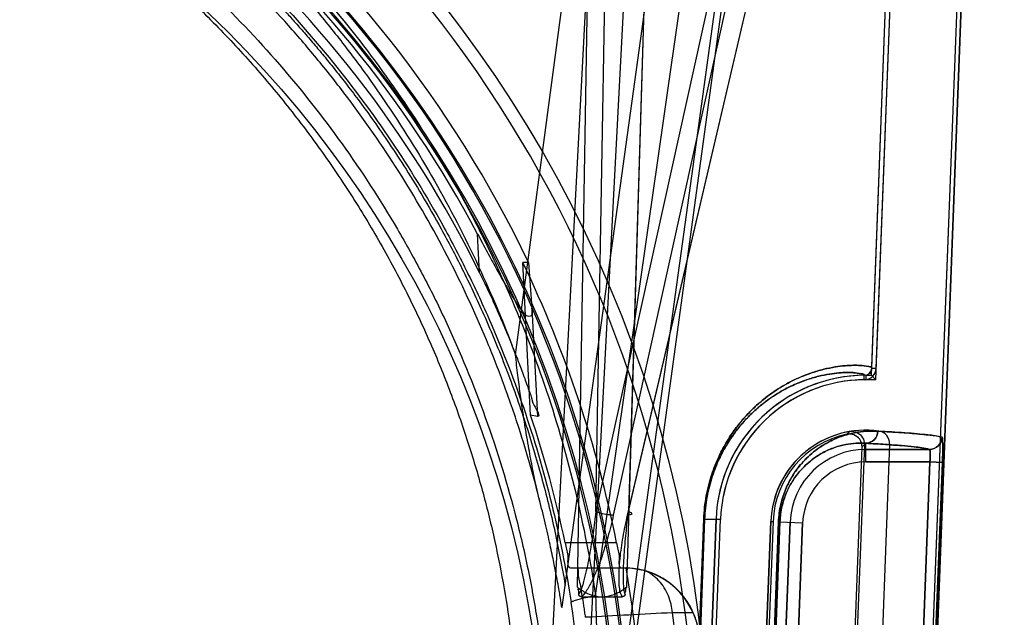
# Model space of a CAD drawing. Header units: millimetres. Extents: x 0 to 297, y 0 to 210.
# Tile 186 of 256: x 56.796 to 56.992, y 158.487 to 158.606. Entities that reach past the tile are written whole.
import ezdxf

# ---------------------------------------------------------------- set-up
doc = ezdxf.new("R2010")
doc.units = ezdxf.units.MM
doc.header["$LTSCALE"] = 16.335
doc.layers.get('0').update_dxf_attribs({"linetype": 'CONTINUOUS'})
for name, color, linetype in [('AXES_REF', 7, 'CONTINUOUS'), ('INTFCLR_1', 7, 'CONTINUOUS'), ('INTFCLR_144815', 7, 'CONTINUOUS'), ('INTFCLR_72935', 7, 'CONTINUOUS')]:
    doc.layers.add(name, color=color, linetype=linetype)

msp = doc.modelspace()

# ---------------------------------------------------------------- linework, layer by layer
at = {"color": 7, "linetype": 'Continuous'}
for radius in [4.8479140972, 4.8475, 4.8164570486]:
    msp.add_circle((57.445730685, 154.9564782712), radius, dxfattribs=at)
msp.add_arc((57.445730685, 154.9564782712), 4.8, 278.2771290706, 261.7228709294, dxfattribs=at)
at = {"layer": 'AXES_REF', "color": 9, "linetype": 'Continuous'}
msp.add_circle((57.445730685, 154.9564782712), 4.4222561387, dxfattribs=at)
at = {"layer": 'INTFCLR_1', "color": 6, "linetype": 'Continuous'}
for p, q in [((56.986436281, 158.7207297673), (56.9604852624, 158.0414880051)), ((56.98731675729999, 158.7206826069), (56.9613668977, 158.0414711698)), ((56.9652828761, 158.5368642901), (56.9723365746, 158.7214877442)), ((56.9661638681, 158.5368306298), (56.9732170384, 158.7214402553)), ((56.96882851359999, 158.5217950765), (56.9630006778, 158.3692573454)), ((56.9298093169, 158.3868012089), (56.9343940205, 158.5068012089)), ((56.9306909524, 158.3867843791), (56.9352756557, 158.5067843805)), ((56.9452683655, 158.5064026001), (56.9406836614, 158.3864025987))]:
    msp.add_line(p, q, dxfattribs=at)
at = {"layer": 'INTFCLR_1', "color": 9, "linetype": 'Continuous'}
for p, q in [((56.9652828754, 158.5368642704), (56.9661638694, 158.5368306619)), ((56.96380913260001, 158.5345398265), (56.963799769, 158.5354214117)), ((56.9641134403, 158.5182258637), (56.9641134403, 158.5219361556)), ((56.9641134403, 158.520725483), (56.97675068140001, 158.520725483)), ((56.9768117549, 158.5182258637), (56.9641134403, 158.5182258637)), ((56.9768117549, 158.5182258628), (56.9712633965, 158.3731393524)), ((56.9793076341, 158.5181304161), (56.9737591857, 158.3730439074)), ((56.9793076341, 158.5181304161), (56.9768117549, 158.5182258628)), ((56.9273999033, 158.3869033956), (56.9319668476, 158.5069041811)), ((56.93213973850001, 158.5069041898), (56.927575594, 158.3869034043)), ((56.93213973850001, 158.5069041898), (56.9319668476, 158.5069041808)), ((56.93213973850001, 158.5069041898), (56.9352756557, 158.5067843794)), ((56.9422254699, 158.3863330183), (56.9467943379, 158.5063337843)), ((56.9470691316, 158.5063337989), (56.9425044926, 158.3863330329)), ((56.9444968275, 158.386256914), (56.9490815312, 158.506256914)), ((56.9467943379, 158.5063337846), (56.9470691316, 158.5063337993)), ((56.9469946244, 158.3861614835), (56.9515793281, 158.5061614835)), ((56.9470691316, 158.5063337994), (56.9515793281, 158.5061614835))]:
    msp.add_line(p, q, dxfattribs=at)
msp.add_circle((56.68559089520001, 158.4514782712), 0.215, dxfattribs=at)
at = {"layer": 'INTFCLR_1', "color": 6, "linetype": 'Continuous'}
for centre, radius, start, end in [((56.9637838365, 158.5369214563), 0.0015001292, 270.6085343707, 357.8153197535), ((56.9637838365, 158.5369214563), 0.0023817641, 270.6085426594, 357.8145463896), ((56.9641134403, 158.5056826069), 0.0297404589, 90.6042427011, 177.8120294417), ((56.9641134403, 158.5056826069), 0.028858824, 90.60417744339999, 177.8120271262), ((56.9641134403, 158.5056826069), 0.018858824, 82.21149370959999, 177.8120295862), ((56.9663303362, 158.5218905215), 0.0025, 357.8120301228, 82.21149379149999)]:
    msp.add_arc(centre, radius, start, end, dxfattribs=at)
at = {"layer": 'INTFCLR_1', "color": 9, "linetype": 'Continuous'}
for radius, start, end in [(0.0150428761, 90.00000001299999, 177.8120294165), (0.0125432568, 90.0000000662, 177.8120297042)]:
    msp.add_arc((56.9641134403, 158.5056826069), radius, start, end, dxfattribs=at)
for points, knots in [([(56.5922897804, 158.6501280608), (56.593900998, 158.6509125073), (56.5971549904, 158.6524466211), (56.6037559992, 158.6553578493), (56.6155670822, 158.660039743), (56.6295225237, 158.6643700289), (56.6420319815, 158.6672153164), (56.648402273, 158.6684047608), (56.6520824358, 158.6690171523), (56.6612971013, 158.6704258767), (56.6770795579, 158.6718907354), (56.6957278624, 158.6716556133), (56.7077838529, 158.6705504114), (56.7133500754, 158.6698545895), (56.7170566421, 158.669341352), (56.7270913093, 158.6677491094), (56.7431885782, 158.6641092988), (56.75876869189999, 158.6588556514), (56.7679851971, 158.6550807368), (56.7713005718, 158.6536487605), (56.77620762, 158.6514552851), (56.7865314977, 158.6464471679), (56.8016560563, 158.6376762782), (56.8157461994, 158.6275702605), (56.82433841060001, 158.6204258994), (56.8281928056, 158.6170231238), (56.8307309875, 158.6147283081), (56.83752948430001, 158.6083594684), (56.8479802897, 158.5973571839), (56.860475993, 158.5815013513), (56.8696440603, 158.5673794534), (56.8753926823, 158.5570296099), (56.8785041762, 158.5509390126), (56.88300325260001, 158.5416015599), (56.8889946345, 158.5270449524), (56.8941423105, 158.5101650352), (56.8967238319, 158.4988382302), (56.897776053, 158.4934703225), (56.89844221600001, 158.4898339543), (56.9000998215, 158.4797266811), (56.9014110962, 158.4666604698), (56.9017350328, 158.4534963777), (56.9016447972, 158.4468358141), (56.9015191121, 158.4430048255), (56.9010855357, 158.4335137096), (56.89982085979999, 158.4212627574), (56.8974722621, 158.4082709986), (56.8960647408, 158.4018718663), (56.8951937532, 158.3982391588), (56.8938314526, 158.3928556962), (56.8915623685, 158.3849312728), (56.8869197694, 158.371287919), (56.8813633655, 158.3581538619), (56.8757379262, 158.3471341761), (56.8723284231, 158.3410052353), (56.8670612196, 158.3320439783), (56.8584349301, 158.3191616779), (56.8454012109, 158.303166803), (56.8345454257, 158.2921440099), (56.8268634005, 158.2852178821), (56.821598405, 158.2806946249), (56.8120727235, 158.2730888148), (56.7975734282, 158.2631395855), (56.7852104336, 158.2563339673), (56.7788227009, 158.2532207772)], [0, 0, 0, 0, 0.0078493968, 0.0157556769, 0.0315973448, 0.06348082, 0.0796255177, 0.0877696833, 0.09186257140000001, 0.09596636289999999, 0.128600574, 0.1611442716, 0.177500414, 0.1816059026, 0.1857145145, 0.1938901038, 0.2261064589, 0.2578609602, 0.2657731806, 0.2697286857, 0.2736790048, 0.2893160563, 0.3199691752, 0.350131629, 0.3651446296, 0.3688979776, 0.3726519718, 0.3801321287, 0.4097003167, 0.4390100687, 0.4684423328, 0.4833358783, 0.4908515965, 0.498396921, 0.52873346, 0.5596898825, 0.5755734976, 0.5795998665, 0.5836492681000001, 0.5917658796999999, 0.6244614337, 0.6410489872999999, 0.6494251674, 0.6536350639, 0.6578378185, 0.6910418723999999, 0.7074624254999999, 0.7156483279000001, 0.7197377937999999, 0.7238248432, 0.7399718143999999, 0.7558251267, 0.7869322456, 0.802323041, 0.8100025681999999, 0.8176490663, 0.8478512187, 0.8777971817, 0.9079026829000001, 0.9155006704, 0.9231007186, 0.93830313, 0.9688745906, 1, 1, 1, 1]), ([(56.9319668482, 158.5069041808), (56.9320253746, 158.5084420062), (56.93227651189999, 158.5107206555), (56.9329177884, 158.513640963), (56.9335125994, 158.5156815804), (56.9342007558, 158.5175783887), (56.9351848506, 158.5198481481), (56.9362935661, 158.5219114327), (56.9374927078, 158.5237713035), (56.93865507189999, 158.5253933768), (56.9401321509, 158.5271828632), (56.94194565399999, 158.5290344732), (56.9442250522, 158.5310266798), (56.9469730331, 158.5329706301), (56.9497192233, 158.5344434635), (56.9517640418, 158.5353277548), (56.9535749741, 158.5360036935), (56.95565998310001, 158.5366204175), (56.9579413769, 158.5370872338), (56.9599162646, 158.5373325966), (56.9615429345, 158.5374194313), (56.96318675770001, 158.5374018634), (56.9641586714, 158.5372499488), (56.9652910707, 158.5370778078), (56.9652828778, 158.536864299)], [0, 0, 0, 0, 0.0914897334, 0.1356682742, 0.1776553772, 0.2177539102, 0.2555438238, 0.3246616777, 0.3566771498, 0.3870597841, 0.4432556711, 0.4944258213, 0.5409698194, 0.6230886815, 0.6939116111, 0.7258053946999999, 0.7554777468, 0.8087930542, 0.8548279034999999, 0.893927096, 0.926524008, 0.9529371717, 0.9872975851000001, 1, 1, 1, 1]), ([(56.93213973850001, 158.5069041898), (56.9321955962, 158.5083730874), (56.9324347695, 158.5105494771), (56.9330452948, 158.5133389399), (56.9336114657, 158.5152878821), (56.9342664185, 158.5170993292), (56.9352028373, 158.5192664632), (56.9362578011, 158.5212363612), (56.9373988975, 158.523011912), (56.9385046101, 158.5245597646), (56.9399095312, 158.5262669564), (56.94163446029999, 158.5280329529), (56.94380175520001, 158.5299317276), (56.9464140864, 158.5317831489), (56.949024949, 158.5331842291), (56.9509684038, 158.5340239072), (56.9526887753, 158.5346646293), (56.9546690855, 158.5352475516), (56.9568355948, 158.53568601), (56.9587099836, 158.5359124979), (56.9602544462, 158.5359891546), (56.9618116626, 158.5359604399), (56.9627444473, 158.535818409), (56.96380819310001, 158.535626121), (56.9637997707, 158.5354214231)], [0, 0, 0, 0, 0.09177819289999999, 0.1360881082, 0.178192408, 0.2183940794, 0.2562718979, 0.3255232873, 0.3575871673, 0.3880072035, 0.4442490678, 0.4954336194, 0.5419672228, 0.6240121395, 0.6947155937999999, 0.726539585, 0.7561384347, 0.8093018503, 0.8551871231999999, 0.8941479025, 0.9266236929, 0.9529383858, 0.9872086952, 1, 1, 1, 1]), ([(56.9467943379, 158.5063337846), (56.9468170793, 158.5069310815), (56.946918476, 158.5081081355), (56.9472291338, 158.5098112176), (56.9476703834, 158.5113995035), (56.9482081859, 158.5128448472), (56.9489898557, 158.5145249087), (56.9502515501, 158.5166190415), (56.9519406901, 158.5186273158), (56.9536854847, 158.520194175), (56.9551287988, 158.5212524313), (56.956954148, 158.5223506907), (56.9591780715, 158.5233405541), (56.961776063, 158.524053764), (56.9642009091, 158.5243736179), (56.96575658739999, 158.524381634), (56.9664982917, 158.5243403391)], [0, 0, 0, 0, 0.06040079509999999, 0.1191658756, 0.1746957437, 0.2267596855, 0.2748209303, 0.3617810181, 0.4730365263, 0.5384883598, 0.5983876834, 0.6535967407, 0.7535278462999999, 0.8432420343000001, 0.9249344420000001, 1, 1, 1, 1]), ([(56.9664982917, 158.5243403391), (56.9664748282, 158.5237228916), (56.9659665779, 158.5224729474), (56.9647125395, 158.52193515), (56.9641134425, 158.5219316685)], [0, 0, 0, 0, 0.5077181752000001, 1, 1, 1, 1]), ([(56.97675068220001, 158.520727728), (56.9773718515, 158.5207286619), (56.9786640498, 158.52123615), (56.9792180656, 158.5225075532), (56.9792446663, 158.5231296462)], [0, 0, 0, 0, 0.499400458, 1, 1, 1, 1]), ([(56.9792446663, 158.5231296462), (56.97937765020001, 158.5230907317), (56.9792795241, 158.5223872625), (56.97943027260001, 158.5215229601), (56.9793493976, 158.5199043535), (56.9793317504, 158.5187610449), (56.9793076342, 158.5181304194)], [0, 0, 0, 0, 0.08295233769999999, 0.3005879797, 0.6221864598, 1, 1, 1, 1]), ([(56.9470691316, 158.5063337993), (56.94708893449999, 158.5068547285), (56.9471771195, 158.507881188), (56.9474471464, 158.5093662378), (56.9478306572, 158.510750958), (56.948432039, 158.5123722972), (56.9493179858, 158.5141172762), (56.9505316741, 158.5158613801), (56.951788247, 158.5172664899), (56.9530503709, 158.518400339), (56.9543007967, 158.5193160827), (56.9558803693, 158.5202636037), (56.9578029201, 158.521113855), (56.9600463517, 158.5217183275), (56.9621366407, 158.5219837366), (56.9634757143, 158.5219729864), (56.9641134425, 158.5219316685)], [0, 0, 0, 0, 0.0607750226, 0.1198911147, 0.1757312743, 0.2280597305, 0.3213045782, 0.4029792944, 0.4751147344, 0.540582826, 0.6004245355, 0.6555189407, 0.7550946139, 0.8443399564, 0.9254962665, 1, 1, 1, 1]), ([(56.97675068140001, 158.520725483), (56.97576838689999, 158.5210153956), (56.9738876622, 158.5211971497), (56.970965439, 158.5214919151), (56.96776043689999, 158.521719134), (56.9654032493, 158.5218637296), (56.9641134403, 158.5219361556)], [0, 0, 0, 0, 0.2418473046, 0.4421932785, 0.694948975, 1, 1, 1, 1]), ([(56.97675068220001, 158.520727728), (56.9768246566, 158.520716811), (56.9768561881, 158.5203642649), (56.9769154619, 158.5196428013), (56.9768563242, 158.5188086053), (56.976811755, 158.5182258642)], [0, 0, 0, 0, 0.0888783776, 0.3053307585, 1, 1, 1, 1])]:
    msp.add_open_spline(points, degree=3, knots=knots, dxfattribs=at)
at = {"layer": 'INTFCLR_1', "color": 6, "linetype": 'Continuous'}
msp.add_open_spline([(56.96649854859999, 158.5243403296), (56.9673038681, 158.5242954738), (56.96885858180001, 158.5242046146), (56.9711203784, 158.5240569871), (56.9732224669, 158.5238993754), (56.9751363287, 158.5237357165), (56.97712556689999, 158.5235128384), (56.9784824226, 158.5233526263), (56.9792444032, 158.5231296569)], degree=3, knots=[0, 0, 0, 0, 0.1888411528, 0.3646278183, 0.5306524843, 0.6824449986, 0.8141169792, 1, 1, 1, 1], dxfattribs=at)
at = {"layer": 'INTFCLR_144815', "color": 9, "linetype": 'Continuous'}
for p, q in [((56.9105004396, 158.4917480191), (57.0011728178, 159.1257148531)), ((56.9136916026, 158.45990328), (56.9591470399, 158.7892996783)), ((56.9597853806, 158.7147688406), (56.9140236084, 158.5076554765)), ((56.9168531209, 158.5076554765), (56.965258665, 158.7147688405)), ((56.9559998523, 158.7140000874), (56.9105777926, 158.5084242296)), ((56.9170639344, 158.5084242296), (56.9651101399, 158.7140000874)), ((56.9106078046, 158.7116527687), (56.9068225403, 158.4934464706)), ((56.9105777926, 158.5084242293), (56.9140929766, 158.7115873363)), ((56.9166988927, 158.4934464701), (56.9232508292, 158.7116527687)), ((56.9231724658, 158.7115873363), (56.9170639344, 158.5084242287)), ((56.9489791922, 158.7073362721), (56.9152751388, 158.4601392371)), ((56.8946196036, 158.5395002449), (56.9169510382, 158.7064782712)), ((56.903889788, 158.4894219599), (56.9338427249, 158.7064782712)), ((56.88750641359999, 158.5557512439), (56.8871120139, 158.5634515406)), ((56.897877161, 158.5487322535), (56.89897638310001, 158.5272709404)), ((56.9146757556, 158.5022031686), (56.9044694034, 158.5022031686)), ((56.905543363, 158.4972031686), (56.91731852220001, 158.4972031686)), ((56.9298860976, 158.4882731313), (56.92576447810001, 158.4882918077))]:
    msp.add_line(p, q, dxfattribs=at)
at = {"layer": 'INTFCLR_144815', "color": 6, "linetype": 'Continuous'}
for p, q in [((56.908090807, 158.4562801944), (56.92644391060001, 158.8064782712)), ((56.9005908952, 158.4564782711), (56.9173664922, 158.7765757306)), ((56.8972216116, 158.5578376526), (56.8960616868, 158.5578316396)), ((56.8976137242, 158.5275056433), (56.8960621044, 158.5578316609)), ((56.8972216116, 158.5578376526), (56.8978780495, 158.5487220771)), ((56.8989757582, 158.5272709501), (56.89761412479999, 158.5275056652)), ((56.9173185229, 158.4972031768), (56.9200117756, 158.4967480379)), ((56.9077419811, 158.4914782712), (56.9157795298, 158.4914782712))]:
    msp.add_line(p, q, dxfattribs=at)
for points in [[(56.9077419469, 158.4914782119), (56.9077112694, 158.4914786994), (56.9076816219, 158.491480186), (56.90765299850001, 158.4914826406), (56.9076253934, 158.4914860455), (56.907598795, 158.4914903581), (56.9075731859, 158.491495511), (56.9075485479, 158.4915014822), (56.9075248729, 158.4915082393), (56.90750215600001, 158.4915157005), (56.90748038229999, 158.4915238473), (56.9074595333, 158.4915326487), (56.9074395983, 158.4915420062), (56.9074205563, 158.491551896), (56.9074023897, 158.4915622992), (56.9073850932, 158.4915731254), (56.9073686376, 158.4915843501), (56.9073530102, 158.4915959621), (56.9073382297, 158.4916078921), (56.90732427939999, 158.491620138), (56.9073111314, 158.4916326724), (56.907298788, 158.4916453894), (56.9072872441, 158.4916582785), (56.9072764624, 158.4916713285), (56.9072664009, 158.4916844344), (56.9072570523, 158.491697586), (56.9072483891, 158.4917107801), (56.9072403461, 158.4917239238), (56.9072329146, 158.4917370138), (56.9072260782, 158.4917500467), (56.90721976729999, 158.4917629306), (56.9072139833, 158.4917756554), (56.9072087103, 158.4917882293), (56.9072038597, 158.4918005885), (56.9071994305, 158.491812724), (56.9071954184, 158.4918246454), (56.9071917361, 158.4918363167), (56.9071883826, 158.4918477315), (56.9071853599, 158.4918588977), (56.9071825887, 158.4918698), (56.9071800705, 158.4918804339), (56.9071778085, 158.4918908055), (56.9071757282, 158.4919009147), (56.9071738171, 158.4919107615), (56.9071720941, 158.4919203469), (56.9071705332, 158.491929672), (56.9071691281, 158.4919387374), (56.9071678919, 158.4919475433), (56.9071668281, 158.4919560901)], [(56.916350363, 158.4919268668), (56.9163495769, 158.4919221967), (56.9163487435, 158.4919174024), (56.9163478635, 158.4919124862), (56.9163469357, 158.4919074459), (56.9163459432, 158.4919022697), (56.9163448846, 158.4918969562), (56.9163437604, 158.4918915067), (56.9163425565, 158.4918859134), (56.916341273, 158.491880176), (56.9163399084, 158.4918742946), (56.9163384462, 158.491868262), (56.9163368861, 158.4918620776), (56.9163352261, 158.4918557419), (56.9163334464, 158.4918492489), (56.9163315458, 158.4918425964), (56.9163295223, 158.4918357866), (56.916327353, 158.4918288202), (56.91632503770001, 158.4918216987), (56.916322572, 158.4918144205), (56.9163199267, 158.4918069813), (56.9163170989, 158.4917993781), (56.916314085, 158.4917916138), (56.9163108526, 158.4917836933), (56.9163073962, 158.4917756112), (56.9163037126, 158.4917673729), (56.91629977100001, 158.4917589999), (56.9162955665, 158.491750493), (56.91629109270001, 158.4917418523), (56.9162863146, 158.4917330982), (56.9162812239, 158.4917242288), (56.9162758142, 158.491715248), (56.91627005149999, 158.4917061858), (56.91626392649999, 158.4916970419), (56.91625743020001, 158.4916878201), (56.916250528, 158.4916785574), (56.9162432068, 158.4916692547), (56.9162354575, 158.491659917), (56.91622725, 158.4916505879), (56.916218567, 158.4916412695), (56.9162094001, 158.4916319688), (56.9161997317, 158.491622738), (56.91618954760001, 158.4916135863), (56.91617883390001, 158.491604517), (56.9161675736, 158.4915955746), (56.9161557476, 158.4915867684), (56.9161433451, 158.4915781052), (56.91613036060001, 158.4915696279), (56.916116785, 158.491561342), (56.9161025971, 158.4915532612), (56.9160877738, 158.4915454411), (56.9160722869, 158.4915378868), (56.91605613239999, 158.4915306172), (56.9160393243, 158.4915237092), (56.91602187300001, 158.4915171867), (56.9160037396, 158.4915110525), (56.9159848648, 158.491505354), (56.9159652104, 158.4915001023), (56.91594478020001, 158.4914953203), (56.9159235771, 158.4914910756), (56.9159015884, 158.4914873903), (56.9158787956, 158.4914842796), (56.9158552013, 158.4914817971), (56.9158308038, 158.4914799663), (56.915805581, 158.4914787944), (56.91577950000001, 158.4914783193)], [(56.9163546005, 158.4919563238), (56.9163542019, 158.4919524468), (56.916353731, 158.4919484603), (56.9163531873, 158.4919443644), (56.916352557, 158.4919401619), (56.916351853, 158.4919358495)]]:
    msp.add_lwpolyline(points, dxfattribs=at)
at = {"layer": 'INTFCLR_144815', "color": 9, "linetype": 'Continuous'}
msp.add_circle((56.68559089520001, 158.4564782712), 0.2472630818, dxfattribs=at)
for centre, radius, start, end in [((56.6855909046, 158.4565218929), 0.2447630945, 359.9897886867, 180.0102112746), ((56.68559089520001, 158.4563640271), 0.2318711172, 0.028230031, 179.9717699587), ((56.6855908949, 158.4565051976), 0.2315220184, 359.9933364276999, 180.0066635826), ((56.68559089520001, 158.4564076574), 0.2293714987, 0.0176390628, 179.9823609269), ((56.6855908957, 158.456548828), 0.2290223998, 359.982348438, 180.0176515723), ((56.6858783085, 158.4569048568), 0.2223144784, 359.8900553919, 8.643561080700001), ((57.1069710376, 154.831722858), 3.6610562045, 92.837054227, 93.1082833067), ((56.68559089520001, 158.4564782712), 0.242271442, 352.4544928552, 7.5455071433)]:
    msp.add_arc(centre, radius, start, end, dxfattribs=at)
at = {"layer": 'INTFCLR_144815', "color": 6, "linetype": 'Continuous'}
for centre, radius, start, end in [((56.68559089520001, 158.4564782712), 0.2346509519, 25.5916832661, 76.24142763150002), ((56.68559089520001, 158.4564782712), 0.2281535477, 27.9606619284, 73.2357535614), ((56.68559089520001, 158.4564782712), 0.225, 26.1813150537, 72.9936921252), ((56.68559089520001, 158.4564782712), 0.2336035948, 11.2877879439, 25.7133570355), ((56.68559089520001, 158.4564782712), 0.2236035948, 11.7996976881, 18.5207825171), ((56.68559089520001, 158.4564782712), 0.2345253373, 350.0000000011, 9.9999999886), ((56.9161584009, 158.4822128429), 0.0149956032, 6.364865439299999, 88.4911031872), ((56.916148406, 158.4822575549), 0.0149968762, 23.6480536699, 75.0713854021), ((56.9161203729, 158.4822376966), 0.0150306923, 6.3802998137, 23.67453154)]:
    msp.add_arc(centre, radius, start, end, dxfattribs=at)
at = {"layer": 'INTFCLR_144815', "color": 9, "linetype": 'Continuous'}
for points, knots in [([(56.6855908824, 158.6901102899), (56.6891182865, 158.6901102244), (56.69437348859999, 158.6899847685), (56.7013476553, 158.6895696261), (56.7116305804, 158.6887157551), (56.7268772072, 158.6865518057), (56.7467602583, 158.6818300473), (56.7628472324, 158.6764201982), (56.77381606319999, 158.6718786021), (56.7800123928, 158.6690618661), (56.7891608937, 158.6646492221), (56.8024238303, 158.6573036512), (56.81910694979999, 158.6460149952), (56.8321053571, 158.6354393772), (56.8407055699, 158.6274478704), (56.84548977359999, 158.6226994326), (56.8525011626, 158.6154277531), (56.8624089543, 158.6039595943), (56.8742696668, 158.587547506), (56.8820941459, 158.5744723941), (56.8868575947, 158.5654374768), (56.88992613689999, 158.559296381), (56.8949415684, 158.5483807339), (56.90109465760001, 158.5323061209), (56.90681571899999, 158.5123314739), (56.9094683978, 158.4986693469), (56.9105004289, 158.4917480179)], [0, 0, 0, 0, 0.0323899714, 0.0482450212, 0.0641481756, 0.1271321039, 0.1894167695, 0.2515535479, 0.2827426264, 0.2983963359, 0.3140475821, 0.3760051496, 0.4373985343, 0.4987868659, 0.5296594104, 0.5451698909, 0.5606765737, 0.6224102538, 0.6841298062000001, 0.7463992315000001, 0.762125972, 0.7779128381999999, 0.8094313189, 0.8724013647, 0.9357430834, 1, 1, 1, 1]), ([(56.6855909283, 158.6882044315), (56.69194328, 158.6882044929), (56.6999344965, 158.6878521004), (56.7095093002, 158.6868972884), (56.7159996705, 158.6861013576), (56.7240686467, 158.6848324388), (56.7320628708, 158.6832027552), (56.7383958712, 158.6816876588), (56.7477438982, 158.6792285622), (56.7614342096, 158.6748040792), (56.7789928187, 158.6673818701), (56.7929664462, 158.6600011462), (56.8023759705, 158.6542336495), (56.8076481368, 158.6507661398), (56.815390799, 158.6454352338), (56.8265247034, 158.6368750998), (56.8403487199, 158.6242948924), (56.8499025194, 158.6140490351), (56.85592611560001, 158.6068907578), (56.8598644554, 158.6020113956), (56.8664866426, 158.593272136), (56.8751874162, 158.5802075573), (56.8843783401, 158.563654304), (56.8906085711, 158.5499270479), (56.893784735, 158.5417502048), (56.8946193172, 158.5395010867)], [0, 0, 0, 0, 0.0698004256, 0.0877350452, 0.1057297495, 0.1416451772, 0.1774555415, 0.1953459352, 0.2131908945, 0.2836630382, 0.3532035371, 0.4224112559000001, 0.4570776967, 0.4744417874, 0.491743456, 0.5603667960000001, 0.6285552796, 0.6969118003, 0.7141031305, 0.7313510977, 0.7658071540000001, 0.834557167, 0.9036230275, 0.9736398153, 1, 1, 1, 1]), ([(56.4655139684, 158.4903158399), (56.4665256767, 158.4969593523), (56.4691352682, 158.5101062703), (56.4738450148, 158.5261639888), (56.477865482, 158.5371082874), (56.4803657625, 158.5432713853), (56.48428205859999, 158.5523408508), (56.49085488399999, 158.5655228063), (56.5010814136, 158.5822036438), (56.51076126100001, 158.5952843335), (56.5181246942, 158.6039805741), (56.5225073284, 158.6088238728), (56.5292148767, 158.61591702), (56.5398412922, 158.6259904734), (56.55516294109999, 158.6381594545), (56.5674524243, 158.6462682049), (56.57596926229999, 158.6512339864), (56.5817456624, 158.6544314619), (56.5920292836, 158.6596834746), (56.6072489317, 158.6662147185), (56.6214516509, 158.6708557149), (56.6311255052, 158.6734242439), (56.637662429, 158.6750019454), (56.6491617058, 158.6773650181), (56.6657765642, 158.6796163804), (56.68252927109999, 158.6803553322), (56.6942748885, 158.6800737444), (56.7010133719, 158.6796813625), (56.7110763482, 158.6788638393), (56.7259941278, 158.6767928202), (56.74545193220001, 158.6722728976), (56.7611995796, 158.6670927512), (56.771939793, 158.6627421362), (56.7780050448, 158.6600447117), (56.7869530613, 158.6558221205), (56.7999239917, 158.6487948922), (56.8162495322, 158.6379884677), (56.8289749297, 158.6278600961), (56.8373960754, 158.6202039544), (56.842078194, 158.615657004), (56.8489330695, 158.6087007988), (56.8586203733, 158.5977309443), (56.870224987, 158.5820208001), (56.877884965, 158.569497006), (56.8825471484, 158.56084365), (56.88554788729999, 158.5549667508), (56.8904508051, 158.5445245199), (56.8964677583, 158.5291431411), (56.9020636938, 158.5100237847), (56.9046585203, 158.4969419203), (56.905667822, 158.4903158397)], [0, 0, 0, 0, 0.0318457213, 0.0634185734, 0.0791931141, 0.0870815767, 0.094933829, 0.1260061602, 0.1567815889, 0.1875451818, 0.2030139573, 0.210765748, 0.2184960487, 0.2492749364, 0.2800521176, 0.3111084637, 0.3189436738, 0.3267698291, 0.3423932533, 0.3736478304, 0.40514581, 0.4130942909, 0.4210773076, 0.4370099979, 0.4687094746, 0.5004174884, 0.5163608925, 0.5243692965, 0.5324013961, 0.5642032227, 0.5956284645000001, 0.6269453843, 0.6426486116, 0.6505262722, 0.6583992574, 0.6895346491, 0.72033006, 0.7510658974, 0.7665005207, 0.7742492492, 0.7819920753, 0.8127794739, 0.8435012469, 0.8744409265, 0.8822471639, 0.8900796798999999, 0.905708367, 0.9368993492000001, 0.9682376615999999, 1, 1, 1, 1]), ([(56.8995145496, 158.5101726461), (56.8982889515, 158.515123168), (56.8964619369, 158.5215495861), (56.8938544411, 158.5293705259), (56.8917513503, 158.5352605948), (56.8877982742, 158.5453204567), (56.8813244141, 158.5591936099), (56.8722806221, 158.5750330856), (56.86372244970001, 158.5875276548), (56.85721087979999, 158.5958833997), (56.8533360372, 158.6005513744), (56.84740227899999, 158.6074077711), (56.837988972, 158.6172212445), (56.8243788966, 158.6292600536), (56.8134259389, 158.6374447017), (56.805808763, 158.6425427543), (56.80061591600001, 158.6458626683), (56.7913427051, 158.6513874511), (56.7775751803, 158.6584542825), (56.760283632, 158.6655571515), (56.7468084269, 158.6697889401), (56.7376055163, 158.6721418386), (56.7313666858, 158.6735924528), (56.7234915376, 158.6751526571), (56.7155444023, 158.6763672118), (56.7091517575, 158.6771291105), (56.6995900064, 158.6780557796), (56.6852303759, 158.6786582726), (56.6661063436, 158.6777920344), (56.6518724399, 158.6758964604), (56.6424570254, 158.6741152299), (56.6362178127, 158.6727927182), (56.6255088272, 158.6701549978), (56.6106127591, 158.6654501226), (56.5934173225, 158.6583647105), (56.5797003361, 158.6513104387), (56.5711097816, 158.646184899), (56.5672042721, 158.6437134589), (56.5646229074, 158.642041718), (56.5576628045, 158.6373775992), (56.546736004, 158.6292042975), (56.53315975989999, 158.6171878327), (56.5227212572, 158.6063030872), (56.5158902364, 158.5982442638), (56.5121154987, 158.593502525), (56.50660695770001, 158.5862832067), (56.4988989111, 158.5750304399), (56.4898475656, 158.5591756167), (56.4833697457, 158.5452893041), (56.47941601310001, 158.5352223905), (56.4773150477, 158.5293346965), (56.47471344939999, 158.5215274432), (56.472890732, 158.5151142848), (56.4716673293, 158.5101728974)], [0, 0, 0, 0, 0.0260933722, 0.0341459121, 0.0421792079, 0.0580898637, 0.08943313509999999, 0.1204101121, 0.1513108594, 0.1668239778, 0.1745963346, 0.1823477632, 0.2132152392, 0.244081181, 0.2752183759, 0.2830803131, 0.2909751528, 0.3067500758, 0.3382935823, 0.3700502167, 0.4022856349, 0.4104553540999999, 0.4186483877, 0.4350547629, 0.4515167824, 0.4597669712, 0.4679907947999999, 0.50066556, 0.5331935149, 0.5658225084, 0.5740275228, 0.5822189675, 0.5984510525, 0.6304407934, 0.6620376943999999, 0.6934977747, 0.7092581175, 0.7132052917, 0.7171442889, 0.7249927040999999, 0.7560706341, 0.7868683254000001, 0.8176571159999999, 0.8331371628, 0.8409068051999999, 0.8486637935, 0.8795968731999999, 0.9106030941, 0.9419732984, 0.957896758, 0.9659251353, 0.9739546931, 1, 1, 1, 1]), ([(56.9105777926, 158.5084242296), (56.9104055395, 158.5069719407), (56.9101176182, 158.5047969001), (56.9096690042, 158.5019110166), (56.90929775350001, 158.4997629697), (56.9088826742, 158.4976412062), (56.90849651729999, 158.4958907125), (56.90798387, 158.4939847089), (56.9076620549, 158.4927226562), (56.9071668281, 158.4919560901)], [0, 0, 0, 0, 0.2601076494, 0.3901400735, 0.5194346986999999, 0.6477402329, 0.7747997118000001, 0.8376859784, 1, 1, 1, 1]), ([(56.9140236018, 158.5076554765), (56.9137028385, 158.5062037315), (56.91316219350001, 158.5040320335), (56.9123170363, 158.5011660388), (56.9116097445, 158.4990252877), (56.9108171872, 158.4969058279), (56.9100644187, 158.4951674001), (56.9093783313, 158.4938087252), (56.9087105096, 158.4926573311), (56.9081510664, 158.491874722), (56.9077419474, 158.4914782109)], [0, 0, 0, 0, 0.2549595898, 0.3835301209, 0.5123481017, 0.6415063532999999, 0.7714493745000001, 0.8370297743, 0.9022977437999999, 1, 1, 1, 1]), ([(56.9140236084, 158.5076554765), (56.9137608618, 158.5076526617), (56.91258333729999, 158.5077470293), (56.9114033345, 158.5080220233), (56.9105777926, 158.5084242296)], [0, 0, 0, 0, 0.2224777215, 1, 1, 1, 1]), ([(56.915779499, 158.4914783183), (56.91534043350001, 158.4922375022), (56.9151418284, 158.4941481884), (56.9151479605, 158.4966622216), (56.9154067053, 158.4997737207), (56.9159273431, 158.5033640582), (56.9165199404, 158.5062226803), (56.9168531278, 158.5076554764)], [0, 0, 0, 0, 0.1606074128, 0.3354776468, 0.4658335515, 0.7306086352, 1, 1, 1, 1]), ([(56.9163546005, 158.4919563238), (56.9161508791, 158.4924732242), (56.9160604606, 158.4936979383), (56.9160024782, 158.4955837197), (56.9160622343, 158.4976438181), (56.9162186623, 158.5004934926), (56.9165353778, 158.5040965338), (56.9168740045, 158.5069784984), (56.9170639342, 158.5084242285)], [0, 0, 0, 0, 0.1007684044, 0.2176910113, 0.3442934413, 0.4737327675, 0.7355356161, 1, 1, 1, 1]), ([(56.9170639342, 158.5084242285), (56.917308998, 158.5083040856), (56.9181134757, 158.5077565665), (56.9171344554, 158.5076524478), (56.9168531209, 158.5076554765)], [0, 0, 0, 0, 0.4924034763, 1, 1, 1, 1]), ([(56.9257644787, 158.4882918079), (56.92571316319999, 158.4888585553), (56.9255265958, 158.4900065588), (56.9249894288, 158.4916832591), (56.9241806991, 158.4932690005), (56.9231193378, 158.4946711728), (56.9217509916, 158.4959018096), (56.9206452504, 158.4965086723), (56.9200118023, 158.4967479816)], [0, 0, 0, 0, 0.1587862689, 0.3232324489, 0.4893702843, 0.6531213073, 0.8110563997, 1, 1, 1, 1]), ([(56.905667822, 158.4903158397), (56.9056415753, 158.4903830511), (56.905938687, 158.4905941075), (56.9064110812, 158.4907514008), (56.9073474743, 158.4910483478), (56.908379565, 158.4912951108), (56.9094746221, 158.4915401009), (56.9101497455, 158.4916783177), (56.910500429, 158.4917480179)], [0, 0, 0, 0, 0.0424878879, 0.1547246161, 0.3416081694, 0.5937259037, 0.7894618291, 1, 1, 1, 1]), ([(56.9105003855, 158.4917480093), (56.91074546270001, 158.4851167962), (56.9108924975, 158.4751382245), (56.9105353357, 158.4630742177), (56.91026262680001, 158.4576485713), (56.9101392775, 158.4555577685)], [0, 0, 0, 0, 0.5498636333, 0.8264465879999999, 1, 1, 1, 1])]:
    msp.add_open_spline(points, degree=3, knots=knots, dxfattribs=at)
at = {"layer": 'INTFCLR_144815', "color": 6, "linetype": 'Continuous'}
for points, knots in [([(56.68559089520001, 158.6796253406), (56.6891837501, 158.6796253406), (56.696363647, 158.6794502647), (56.7071141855, 158.6786630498), (56.7178123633, 158.6773532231), (56.7284660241, 158.6755179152), (56.7390673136, 158.6731528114), (56.7496148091, 158.6702475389), (56.7600897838, 158.6667949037), (56.77047603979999, 158.6627856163), (56.7804398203, 158.6583488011), (56.7895413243, 158.6537522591), (56.7974604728, 158.6493094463), (56.8042449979, 158.6451554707), (56.8101060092, 158.6412910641), (56.8151964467, 158.6377139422), (56.8196388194, 158.6344138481), (56.8235253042, 158.6313827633), (56.8269356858, 158.6286066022), (56.8299390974, 158.6260670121), (56.83258395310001, 158.6237537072), (56.8349135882, 158.6216540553), (56.8369705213, 158.6197500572), (56.8387982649, 158.6180173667), (56.84043037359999, 158.6164365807), (56.8418965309, 158.6149887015), (56.8432158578, 158.6136626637), (56.84446745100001, 158.6123843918), (56.8457532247, 158.6110503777), (56.8471791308, 158.6095450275), (56.8487828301, 158.6078179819), (56.8505783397, 158.6058401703), (56.8525552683, 158.603606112), (56.8545844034, 158.6012466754), (56.8566381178, 158.5987887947), (56.8587323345, 158.5962089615), (56.8610055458, 158.5933179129), (56.8635049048, 158.5900227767), (56.866264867, 158.586231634), (56.8693006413, 158.5818596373), (56.8726244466, 158.5768037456), (56.8762294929, 158.5709605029), (56.8801154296, 158.5641754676), (56.88426638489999, 158.5562586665), (56.88860211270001, 158.5470557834), (56.8928117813, 158.5368693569), (56.8966162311, 158.5261418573), (56.8998410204, 158.5153421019), (56.90248454, 158.504549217), (56.9038807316, 158.4973289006), (56.9044850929, 158.4937358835)], [0, 0, 0, 0, 0.0345251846, 0.0689826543, 0.1035440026, 0.138054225, 0.1728250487, 0.2078784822, 0.2431411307, 0.2787664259, 0.3148172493, 0.347905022, 0.3767116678, 0.4020494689, 0.4243335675, 0.4441618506, 0.4618276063, 0.4775066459, 0.4915200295, 0.5040819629, 0.5153003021, 0.5252839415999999, 0.5342179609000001, 0.5422336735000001, 0.5494847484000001, 0.5560515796, 0.5620342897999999, 0.5674595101, 0.5732424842, 0.5798382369, 0.5873840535, 0.5958895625, 0.6055067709, 0.6160496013, 0.6257925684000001, 0.6362843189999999, 0.6479789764, 0.6611317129, 0.67602449, 0.693037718, 0.7122740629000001, 0.7341600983, 0.7590040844, 0.7873951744, 0.8200362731, 0.8567275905, 0.8932629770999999, 0.9293648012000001, 0.9649882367, 1, 1, 1, 1]), ([(56.68559089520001, 158.6679118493), (56.6887785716, 158.6679118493), (56.69516143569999, 158.6677657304), (56.704730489, 158.6671071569), (56.7142968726, 158.6660053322), (56.723857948, 158.6644540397), (56.733410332, 158.6624446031), (56.7429483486, 158.6599662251), (56.7524636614, 158.6570063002), (56.76194523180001, 158.6535506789), (56.7713783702, 158.6495842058), (56.7807442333, 158.6450914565), (56.79001877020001, 158.6400578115), (56.7991722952, 158.6344707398), (56.8081682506, 158.6283218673), (56.8169640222, 158.6216085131), (56.8255091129, 158.6143373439), (56.83374655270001, 158.6065271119), (56.84161466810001, 158.5982113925), (56.8490502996, 158.5894399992), (56.855993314, 158.5802787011), (56.862390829, 158.5708077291), (56.8682027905, 158.56111581), (56.8734059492, 158.5512920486), (56.8779944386, 158.5414192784), (56.8819787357, 158.5315662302), (56.88538174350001, 158.5217850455), (56.8882342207, 158.5121099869), (56.8905704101, 158.5025588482), (56.8924242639, 158.4931360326), (56.893826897, 158.4838348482), (56.8948048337, 158.4746396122), (56.8953785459, 158.4655329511), (56.895501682, 158.4594865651), (56.89549926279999, 158.4564782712)], [0, 0, 0, 0, 0.0288942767, 0.0578478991, 0.0869136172, 0.1161495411, 0.1456150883, 0.17536286, 0.2054436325, 0.2359079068, 0.2668019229, 0.2981636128, 0.3300272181, 0.3624129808, 0.3953267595, 0.4287535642, 0.4626639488, 0.496980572, 0.5315970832, 0.5663822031, 0.6011593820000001, 0.6357401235, 0.6699302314, 0.7035466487, 0.7364587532, 0.7685700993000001, 0.7998436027, 0.8302944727, 0.8599662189, 0.8889391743, 0.9173142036, 0.9452012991, 0.9727317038, 1, 1, 1, 1]), ([(56.8871120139, 158.5634515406), (56.8874290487, 158.5628542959), (56.88805627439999, 158.561676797), (56.88898341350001, 158.5599496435), (56.889873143, 158.5583070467), (56.89071145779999, 158.5567760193), (56.8914890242, 158.5553745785), (56.89220037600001, 158.5541124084), (56.8928438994, 158.5529929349), (56.8935632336, 158.5517658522), (56.8943220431, 158.5505338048), (56.89514175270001, 158.5492296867), (56.8959515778, 158.5482337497), (56.8965503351, 158.5471800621), (56.89823065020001, 158.5470542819), (56.89791100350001, 158.548255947), (56.897877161, 158.5487322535)], [0, 0, 0, 0, 0.0951550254, 0.1877464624, 0.2758589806, 0.3580416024, 0.4333833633, 0.5013992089, 0.5619234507, 0.6151024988, 0.7015287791, 0.7656919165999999, 0.8313735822, 0.8826521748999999, 0.9328025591, 1, 1, 1, 1]), ([(56.88750641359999, 158.5557512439), (56.8878538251, 158.555044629), (56.8885041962, 158.5537025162), (56.8894087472, 158.551786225), (56.8902002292, 158.5500662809), (56.8909082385, 158.5484953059), (56.89159095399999, 158.5469460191), (56.8922635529, 158.5453886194), (56.8929083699, 158.543861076), (56.89348081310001, 158.5424779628), (56.8939766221, 158.5412544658), (56.89443233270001, 158.5401101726), (56.8948870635, 158.5389520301), (56.8953731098, 158.5376897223), (56.8958984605, 158.5362972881), (56.8964285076, 158.5348582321), (56.8969307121, 158.5334720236), (56.8973453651, 158.5322621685), (56.8978622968, 158.5308866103), (56.8980129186, 158.5296095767), (56.8997251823, 158.5271425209), (56.89897638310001, 158.5272709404)], [0, 0, 0, 0, 0.0768597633, 0.1455742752, 0.2068417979, 0.2616679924, 0.3137724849, 0.372101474, 0.4272583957, 0.4756179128, 0.5182152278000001, 0.5561187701, 0.5958466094, 0.6396625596, 0.6881634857, 0.7410689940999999, 0.7895435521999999, 0.8314537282, 0.8678013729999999, 0.9258410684, 1, 1, 1, 1]), ([(56.8995144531, 158.5101728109), (56.8993023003, 158.5110041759), (56.8989253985, 158.5125813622), (56.8984357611, 158.5148292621), (56.8980222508, 158.5168635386), (56.8976414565, 158.5188471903), (56.8972594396, 158.5209440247), (56.89685535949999, 158.5232782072), (56.8964371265, 158.5258647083), (56.8959971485, 158.5287315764), (56.89554084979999, 158.5319428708), (56.89506680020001, 158.5355685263), (56.8947687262, 158.5381368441), (56.8946196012, 158.5395002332)], [0, 0, 0, 0, 0.0865128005, 0.1634828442, 0.2319623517, 0.2958179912, 0.3671431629, 0.4468634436, 0.5346697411, 0.6313231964, 0.7393098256, 0.8617097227, 1, 1, 1, 1]), ([(56.903889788, 158.4894219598), (56.9038275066, 158.488970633), (56.903609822, 158.4911714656), (56.903395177, 158.4919969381), (56.9031141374, 158.4936762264), (56.90284406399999, 158.4950948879), (56.902562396, 158.4965746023), (56.9022922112, 158.4979472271), (56.9019676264, 158.4995481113), (56.9015819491, 158.501381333), (56.9011354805, 158.5034192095), (56.9006359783, 158.5056025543), (56.900093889, 158.5078698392), (56.8997112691, 158.5094015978), (56.899514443, 158.5101728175)], [0, 0, 0, 0, 0.06443448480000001, 0.1283609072, 0.1936785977, 0.283468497, 0.339784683, 0.4053339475, 0.48168811, 0.5706732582, 0.6703143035, 0.7767167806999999, 0.8874329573, 1, 1, 1, 1]), ([(56.9044694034, 158.5022031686), (56.9045603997, 158.5017675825), (56.9047049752, 158.5008886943), (56.90522203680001, 158.4994394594), (56.9046967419, 158.4972031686), (56.905543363, 158.4972031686)], [0, 0, 0, 0, 0.261033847, 0.5033661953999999, 1, 1, 1, 1]), ([(56.9146757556, 158.5022031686), (56.9147626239, 158.5017679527), (56.9148991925, 158.5008896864), (56.91540271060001, 158.4994403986), (56.9148601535, 158.4972031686), (56.9157058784, 158.4972031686)], [0, 0, 0, 0, 0.2607963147, 0.5030157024, 1, 1, 1, 1]), ([(56.906699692, 158.4972031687), (56.9072101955, 158.4972031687), (56.9069077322, 158.4955612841), (56.9074031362, 158.4943070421), (56.9076409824, 158.4925316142), (56.9079251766, 158.4909705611), (56.9081381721, 158.489585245), (56.9083013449, 158.488497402), (56.9084056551, 158.4877628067), (56.908456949, 158.4873930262)], [0, 0, 0, 0, 0.1535972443, 0.2925194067, 0.4670325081, 0.6688060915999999, 0.7768171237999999, 0.8876773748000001, 1, 1, 1, 1])]:
    msp.add_open_spline(points, degree=3, knots=knots, dxfattribs=at)
at = {"layer": 'INTFCLR_144815', "color": 7, "linetype": 'Continuous'}
for points, knots in [([(56.9068225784, 158.4934464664), (56.9071648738, 158.4931758), (56.90783678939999, 158.4926911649), (56.9094127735, 158.4918256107), (56.9107879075, 158.4914752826), (56.9117607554, 158.4914782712)], [0, 0, 0, 0, 0.2426351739, 0.4590748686, 1, 1, 1, 1]), ([(56.9117607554, 158.4914782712), (56.91239804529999, 158.4914774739), (56.9137703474, 158.4916983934), (56.9154116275, 158.4924927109), (56.9163563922, 158.4931764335), (56.9166989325, 158.4934464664)], [0, 0, 0, 0, 0.35366094, 0.7579450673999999, 1, 1, 1, 1])]:
    msp.add_open_spline(points, degree=3, knots=knots, dxfattribs=at)
at = {"layer": 'INTFCLR_144815', "color": 6, "linetype": 'Continuous'}
for points in [[(56.9071668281, 158.4919562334), (56.9071196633, 158.4923231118), (56.9072722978, 158.4928199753), (56.9069831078, 158.4930506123)], [(56.9166989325, 158.4934464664), (56.9163923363, 158.4932019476), (56.9164528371, 158.492696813), (56.9164028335, 158.4923078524)]]:
    msp.add_open_spline(points, degree=3, dxfattribs=at)
at = {"layer": 'INTFCLR_72935', "color": 6, "linetype": 'Continuous'}
for p, q in [((56.9864353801, 158.7207061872), (56.9604849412, 158.0414795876)), ((56.9613668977, 158.0414711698), (56.98731675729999, 158.7206826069)), ((56.9652278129, 158.5354230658), (56.9723365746, 158.7214877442)), ((56.9660764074, 158.534541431), (56.97321677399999, 158.7214333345)), ((56.9641134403, 158.5354230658), (56.9652278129, 158.5354230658)), ((56.9652278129, 158.5354230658), (56.9660764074, 158.534541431)), ((56.9660764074, 158.5345414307), (56.9641134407, 158.5345414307)), ((56.9575984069, 158.3702817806), (56.96336382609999, 158.5211858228)), ((56.9638219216, 158.521718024), (56.9580145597, 158.369716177)), ((56.9343940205, 158.5068012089), (56.9298093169, 158.3868012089)), ((56.930691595, 158.3868012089), (56.9352762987, 158.5068012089)), ((56.9406836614, 158.3864025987), (56.9452683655, 158.5064026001)), ((56.9457058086, 158.5063942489), (56.941121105, 158.3863942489))]:
    msp.add_line(p, q, dxfattribs=at)
at = {"layer": 'INTFCLR_72935', "color": 9, "linetype": 'Continuous'}
for p, q in [((56.9641134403, 158.5354230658), (56.9641134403, 158.5345414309)), ((56.9641134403, 158.5182258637), (56.9641134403, 158.5219361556)), ((56.97675068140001, 158.520725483), (56.9641134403, 158.520725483)), ((56.9641134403, 158.5182258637), (56.9768117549, 158.5182258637)), ((56.9712633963, 158.3731393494), (56.976811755, 158.5182258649)), ((56.9737591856, 158.3730439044), (56.9793076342, 158.5181304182)), ((56.976811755, 158.5182258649), (56.9793076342, 158.5181304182)), ((56.9319668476, 158.5069041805), (56.9273999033, 158.3869033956)), ((56.927575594, 158.3869034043), (56.93213973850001, 158.5069041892)), ((56.93213973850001, 158.5069041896), (56.9319668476, 158.5069041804)), ((56.9352756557, 158.5067843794), (56.93213973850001, 158.5069041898)), ((56.9467943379, 158.5063337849), (56.94222547, 158.3863330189)), ((56.9425044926, 158.3863330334), (56.9470691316, 158.5063337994)), ((56.9490815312, 158.506256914), (56.9444968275, 158.386256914)), ((56.94526836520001, 158.5064025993), (56.9457054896, 158.5063858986)), ((56.9470691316, 158.5063337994), (56.9467943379, 158.5063337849)), ((56.9515793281, 158.5061614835), (56.9469946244, 158.3861614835)), ((56.9470691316, 158.5063337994), (56.9515793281, 158.5061614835))]:
    msp.add_line(p, q, dxfattribs=at)
at = {"layer": 'INTFCLR_72935', "color": 6, "linetype": 'Continuous'}
for radius, start, end in [(0.0297404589, 89.9999999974, 177.8120294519), (0.028858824, 89.9999992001, 177.8120271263), (0.018858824, 99.779194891, 177.8120267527), (0.0184213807, 101.72829084, 177.8120295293)]:
    msp.add_arc((56.9641134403, 158.5056826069), radius, start, end, dxfattribs=at)
at = {"layer": 'INTFCLR_72935', "color": 9, "linetype": 'Continuous'}
for centre, radius, start, end in [((56.9948631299, 158.4901872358), 0.0481067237, 134.8928101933, 135.8102465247), ((56.9948803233, 158.494521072), 0.0412831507, 138.7922958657, 139.7668776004), ((56.9641134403, 158.5056826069), 0.0150428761, 89.99999998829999, 177.812029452), ((56.9641134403, 158.5056826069), 0.0125432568, 90.0000000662, 177.8120297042)]:
    msp.add_arc(centre, radius, start, end, dxfattribs=at)
for points, knots in [([(56.96528287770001, 158.5368642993), (56.9652911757, 158.5370806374), (56.9641449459, 158.5372504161), (56.9631665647, 158.5374036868), (56.9615150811, 158.5374187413), (56.9598885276, 158.5373300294), (56.957919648, 158.5370833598), (56.9556446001, 158.536616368), (56.9530537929, 158.5358489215), (56.95016248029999, 158.534680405), (56.9469818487, 158.5329759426), (56.9442314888, 158.531032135), (56.9419507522, 158.5290392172), (56.94014195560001, 158.5271930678), (56.9386721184, 158.5254148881), (56.9375118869, 158.5237994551), (56.9363093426, 158.5219388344), (56.93519678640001, 158.5198728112), (56.9342091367, 158.5175995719), (56.93351839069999, 158.515699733), (56.9329210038, 158.5136540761), (56.9322773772, 158.510727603), (56.9320254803, 158.5084447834), (56.9319668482, 158.5069041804)], [0, 0, 0, 0, 0.0128710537, 0.047533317, 0.0740519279, 0.1066687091, 0.1456456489, 0.1914450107, 0.2447498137, 0.3060170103, 0.3765412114, 0.4588257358, 0.505606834, 0.5564659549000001, 0.6123143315, 0.6425700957, 0.6746686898, 0.7439804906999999, 0.7817458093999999, 0.8219527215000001, 0.8640803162, 0.9083427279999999, 1, 1, 1, 1]), ([(56.9637997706, 158.5354214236), (56.9638083, 158.5356288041), (56.9627314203, 158.5358190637), (56.9617925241, 158.5359623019), (56.9602280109, 158.5359886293), (56.958683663, 158.5359101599), (56.9568149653, 158.5356823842), (56.954654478, 158.5352437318), (56.9521934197, 158.5345182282), (56.9494459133, 158.5334093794), (56.94642247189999, 158.5317882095), (56.9438078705, 158.529936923), (56.9416393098, 158.5280374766), (56.9399188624, 158.5262766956), (56.9385208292, 158.5245802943), (56.93741714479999, 158.5230387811), (56.9362728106, 158.5212625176), (56.9352141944, 158.5192900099), (56.9342743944, 158.5171195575), (56.9336169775, 158.5153052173), (56.9330483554, 158.5133514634), (56.9324355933, 158.5105561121), (56.9321956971, 158.50837574), (56.93213973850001, 158.5069041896)], [0, 0, 0, 0, 0.0129592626, 0.04752997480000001, 0.0739496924, 0.1064453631, 0.1452844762, 0.1909351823, 0.2440882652, 0.3052126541, 0.3756177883, 0.4578280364, 0.5045986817, 0.5554720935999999, 0.6113659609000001, 0.6416588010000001, 0.6738057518, 0.7432511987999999, 0.7811042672, 0.8214145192, 0.8636596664, 0.9080536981, 1, 1, 1, 1]), ([(56.9664982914, 158.5243403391), (56.96575803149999, 158.5243815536), (56.9642085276, 158.5243737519), (56.9617945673, 158.524056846), (56.95920324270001, 158.5233493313), (56.9569763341, 158.5223624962), (56.9551428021, 158.5212620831), (56.9536926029, 158.5202002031), (56.95223405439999, 158.5188911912), (56.9507901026, 158.5172795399), (56.9493923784, 158.5152794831), (56.9483712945, 158.5132803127), (56.9476750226, 158.5114139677), (56.9472330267, 158.5098278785), (56.94691979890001, 158.508119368), (56.9468173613, 158.5069384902), (56.9467943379, 158.5063337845)], [0, 0, 0, 0, 0.0749159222, 0.1561298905, 0.2453427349, 0.3454528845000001, 0.4011199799, 0.4611850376, 0.526789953, 0.598800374, 0.6793597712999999, 0.7727072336, 0.8247192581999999, 0.8804533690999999, 0.9388528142, 1, 1, 1, 1]), ([(56.9641134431, 158.5219294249), (56.9647128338, 158.5219329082), (56.9659659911, 158.5224736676), (56.9664748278, 158.5237228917), (56.9664982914, 158.5243403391)], [0, 0, 0, 0, 0.4924043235, 1, 1, 1, 1]), ([(56.97924466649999, 158.5231296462), (56.9792180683, 158.5225072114), (56.9786648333, 158.521234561), (56.9773717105, 158.5207290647), (56.97675068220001, 158.520727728)], [0, 0, 0, 0, 0.5007929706, 1, 1, 1, 1]), ([(56.9793076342, 158.518130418), (56.97931992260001, 158.5184517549), (56.9793415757, 158.5190835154), (56.9793644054, 158.5199992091), (56.9793795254, 158.5209062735), (56.97937413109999, 158.5217233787), (56.9793711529, 158.5224507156), (56.9793091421, 158.5228335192), (56.9793018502, 158.5231129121), (56.97924466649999, 158.5231296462)], [0, 0, 0, 0, 0.1923988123, 0.3780628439, 0.5486260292, 0.7331187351, 0.8743091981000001, 0.9643516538, 1, 1, 1, 1]), ([(56.9641134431, 158.5219294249), (56.9634770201, 158.5219707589), (56.9621433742, 158.5219788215), (56.960062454, 158.521717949), (56.9578248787, 158.5211185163), (56.9558995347, 158.5202715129), (56.9543130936, 158.519322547), (56.9530565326, 158.5184039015), (56.9517919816, 158.5172689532), (56.9505394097, 158.5158692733), (56.9493259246, 158.5141293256), (56.9482211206, 158.5119609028), (56.9475309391, 158.5098209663), (56.9471783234, 158.5078908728), (56.9470891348, 158.5068611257), (56.9470691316, 158.5063337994)], [0, 0, 0, 0, 0.07436551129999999, 0.1550582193, 0.2438321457, 0.3435800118, 0.3991627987, 0.4591495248, 0.5247924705, 0.5969356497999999, 0.6776917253, 0.7714706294, 0.8797117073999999, 0.9384676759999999, 1, 1, 1, 1]), ([(56.9641134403, 158.5219361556), (56.965403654, 158.5218637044), (56.9677613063, 158.5217190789), (56.9709666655, 158.5214918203), (56.9738884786, 158.5211970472), (56.975768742, 158.5210153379), (56.97675068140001, 158.520725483)], [0, 0, 0, 0, 0.3051467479, 0.5579167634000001, 0.7582369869, 1, 1, 1, 1]), ([(56.9768117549, 158.518225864), (56.976824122, 158.5183866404), (56.976865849, 158.5190192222), (56.9769047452, 158.5198567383), (56.9768547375, 158.5204540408), (56.9768087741, 158.520718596), (56.97675068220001, 158.520727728)], [0, 0, 0, 0, 0.1915218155, 0.760651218, 0.9301555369, 1, 1, 1, 1])]:
    msp.add_open_spline(points, degree=3, knots=knots, dxfattribs=at)
at = {"layer": 'INTFCLR_72935', "color": 6, "linetype": 'Continuous'}
msp.add_open_spline([(56.9652828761, 158.5368642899), (56.96526545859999, 158.5364085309), (56.9650667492, 158.5356773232), (56.9646106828, 158.5356725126)], degree=3, dxfattribs=at)
for points, knots in [([(56.96336382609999, 158.5211858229), (56.9633844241, 158.5217249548), (56.962983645, 158.5232370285), (56.96125504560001, 158.5239033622), (56.9603689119, 158.5237193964)], [0, 0, 0, 0, 0.3734892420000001, 1, 1, 1, 1]), ([(56.9609102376, 158.524267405), (56.961432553, 158.5243574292), (56.9629527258, 158.5241695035), (56.9638558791, 158.5226068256), (56.9638219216, 158.521718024)], [0, 0, 0, 0, 0.3733914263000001, 1, 1, 1, 1]), ([(56.9792444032, 158.5231296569), (56.9783327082, 158.5233964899), (56.9766643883, 158.5235672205), (56.9742062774, 158.5238237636), (56.9718052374, 158.5240083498), (56.9692036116, 158.5241845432), (56.9674115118, 158.5242895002), (56.96649854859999, 158.5243403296)], [0, 0, 0, 0, 0.2224191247, 0.3893632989, 0.5797086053, 0.7859077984, 1, 1, 1, 1])]:
    msp.add_open_spline(points, degree=3, knots=knots, dxfattribs=at)

doc.saveas('drawing.dxf')
